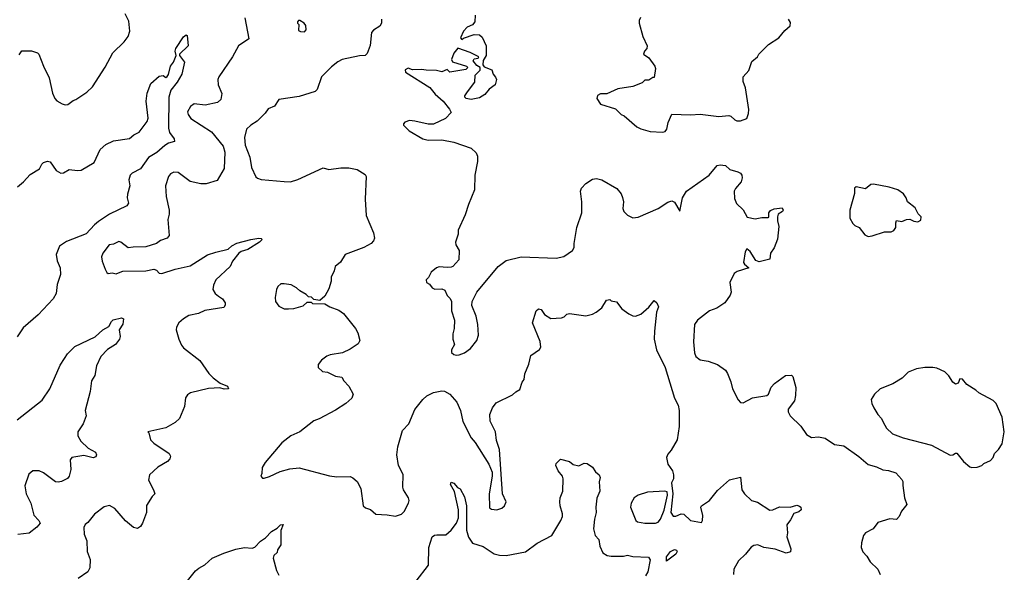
# Model space of a CAD drawing. Extents: x 2133461 to 2293071, y 753526 to 916327.
# Tile 13 of 256: x 2212968 to 2220287, y 773941 to 778050. Entities that reach past the tile are written whole.
import ezdxf

# ---------------------------------------------------------------- set-up
doc = ezdxf.new("R2010")
doc.units = 0

msp = doc.modelspace()

# ---------------------------------------------------------------- linework, layer by layer
at = {"layer": '0CON10XD'}
for points in [[(2212965, 777790), (2212985, 777817.5), (2213055, 777818.9), (2213100.8, 777805), (2213111.1, 777795), (2213144.3, 777705), (2213188.3, 777618.3), (2213213, 777503), (2213230, 777465), (2213245, 777447.5), (2213285, 777425.7), (2213305, 777417.5), (2213325, 777418.8), (2213365, 777450), (2213385, 777456.7), (2213468.3, 777511.7), (2213509.5, 777550.5), (2213602.7, 777697.3), (2213660, 777805), (2213745.5, 777884.5), (2213775.6, 777924.4), (2213785.8, 777965.8), (2213778.3, 778038.3), (2213752.7, 778092.7)], [(2214642.5, 778065), (2214671.2, 777908.8), (2214594, 777855), (2214548.8, 777775), (2214448.1, 777625), (2214441.4, 777605), (2214444.3, 777565), (2214470.5, 777500.5), (2214464.2, 777455.8), (2214437.5, 777435), (2214345.9, 777414.1), (2214265, 777424.2), (2214238, 777405), (2214215.8, 777365), (2214219.2, 777345), (2214240.8, 777315), (2214395, 777216.9), (2214479.6, 777109.6), (2214493.3, 777065), (2214487.3, 776942.7), (2214435, 776854.4), (2214355, 776829.4), (2214315, 776828.9), (2214235, 776846.9), (2214145, 776912.9), (2214114.2, 776915.8), (2214090, 776905), (2214074, 776885), (2214052.9, 776815), (2214056.9, 776735), (2214079.4, 776635), (2214080, 776605), (2214070, 776565), (2214080, 776445), (2214063.2, 776426.8), (2214015, 776408.6), (2213985, 776386.7), (2213905, 776361.9), (2213810.9, 776359.1), (2213775, 776352.5), (2213720, 776395), (2213705, 776400), (2213665, 776381.2), (2213634.2, 776375.8), (2213586.2, 776315), (2213576.4, 776286.4), (2213580.8, 776255), (2213604.2, 776194.2), (2213615, 776170), (2213625, 776162.5), (2213655, 776166.7), (2213685, 776161.2), (2213715, 776173.8), (2213735, 776180), (2213905, 776183.3), (2213965, 776196.2), (2213985, 776186.7), (2214004.1, 776164.1), (2214025, 776162.5), (2214125, 776194.4), (2214235, 776220.5), (2214365, 776301.5), (2214425, 776322.3), (2214517, 776343), (2214545, 776368.1), (2214582.7, 776387.3), (2214685, 776415.5), (2214745, 776425.6), (2214762.3, 776422.3), (2214770, 776415), (2214751.2, 776395), (2214665, 776342.2), (2214615, 776327.5), (2214598.1, 776315), (2214548.8, 776255), (2214532, 776215), (2214427.1, 776115), (2214408.6, 776075), (2214404.2, 776045), (2214420, 776015), (2214445.5, 775995.5), (2214474.5, 775974.5), (2214494.4, 775945), (2214495, 775927.5), (2214485, 775908.8), (2214345, 775888.8), (2214296.4, 775866.4), (2214225, 775851.2), (2214185, 775826.2), (2214151.2, 775795), (2214133.8, 775765), (2214131.2, 775745), (2214151.2, 775675), (2214170.3, 775630.3), (2214185, 775611.2), (2214307.5, 775515), (2214375, 775420), (2214406.4, 775386.4), (2214458.5, 775348.5), (2214512, 775325), (2214520, 775305), (2214486.8, 775303.2), (2214455, 775313.1), (2214371.7, 775308.3), (2214237.5, 775275), (2214215, 775260), (2214200.5, 775239.5), (2214193.3, 775175), (2214155.9, 775084.1), (2214124.1, 775055.9), (2214055, 775014.2), (2213965, 774996.2)], [(2215656.9, 778055), (2215656.6, 778025), (2215645, 778002.2), (2215598.3, 777971.7), (2215584.3, 777955), (2215572.7, 777857.3), (2215551.3, 777798.7), (2215537, 777783), (2215495, 777782), (2215365.6, 777754.4), (2215332.4, 777737.6), (2215285, 777700), (2215210.8, 777625), (2215178.8, 777531.2), (2215165, 777516.2), (2215045, 777478.6), (2214893.3, 777456.7), (2214861.7, 777408.3), (2214815, 777386.7), (2214793.7, 777356.3), (2214732.9, 777295), (2214685, 777265.4), (2214653.9, 777235), (2214638.8, 777175), (2214645, 777116.7), (2214678.6, 777028.6), (2214691.1, 776951.1), (2214722.7, 776882.7), (2214735, 776871.2), (2214762.9, 776862.9), (2214935, 776845.8), (2214980, 776845), (2215035, 776860.8), (2215225, 776948.8), (2215265, 776936.7), (2215355, 776949.2), (2215415, 776948.6), (2215475.6, 776935.6), (2215535, 776898.8), (2215543, 776883), (2215536.5, 776715), (2215543.7, 776595), (2215598.9, 776465), (2215606, 776425), (2215598.8, 776405), (2215580, 776385), (2215525, 776355.8), (2215387, 776303), (2215351.7, 776248.3), (2215313.9, 776216.1), (2215306.4, 776183.6), (2215283.3, 776135), (2215282.5, 776105), (2215265, 776050), (2215236.4, 775993.6), (2215198.3, 775961.7), (2215155, 775970), (2215137, 775987), (2215115, 775990), (2215097, 776007), (2215050, 776035), (2215025, 776057.5), (2214985, 776077.5), (2214935, 776086.7), (2214910, 776085), (2214887.5, 776065), (2214876.7, 776045), (2214866.7, 775985), (2214870, 775955), (2214895, 775920), (2214935, 775901.2), (2214965, 775900), (2215005, 775903.3), (2215075, 775922.5), (2215105, 775950), (2215135, 775950), (2215145, 775940), (2215235, 775937.5), (2215274.1, 775914.1), (2215339.5, 775889.5), (2215375, 775866.2), (2215464.3, 775754.3), (2215482.3, 775722.3), (2215495.5, 775665), (2215485, 775638.9), (2215425, 775601.2), (2215366.4, 775573.6), (2215275, 775558.8), (2215251.7, 775548.3), (2215212.3, 775517.7), (2215187.5, 775485), (2215187.5, 775465), (2215220, 775435), (2215255, 775428.8), (2215315, 775400), (2215363, 775393), (2215376.7, 775365), (2215414, 775325), (2215446.2, 775265), (2215436.7, 775235), (2215393.3, 775195), (2215315, 775146), (2215195, 775081.2), (2215153.9, 775066.1), (2215050, 774985), (2214984.5, 774955.5), (2214916.6, 774903.4), (2214791.7, 774758.3), (2214770.7, 774719.3), (2214767.5, 774675), (2214760, 774655), (2214771.7, 774641.7), (2214785, 774640), (2214825, 774652.5), (2214905, 774691.2), (2214975, 774710), (2215045, 774716.7), (2215272, 774658), (2215325, 774651.5), (2215425, 774653.3), (2215445, 774644.2), (2215475.5, 774615.5), (2215504, 774565), (2215520, 774435), (2215539.3, 774419.3), (2215575, 774407.5), (2215615, 774372.5), (2215699.2, 774369.2), (2215762.3, 774357.7), (2215805, 774374.2), (2215825, 774394), (2215859.1, 774455), (2215863.6, 774475), (2215859.2, 774495), (2215821.2, 774555), (2215815.5, 774575), (2215817.7, 774667.7), (2215783.6, 774735), (2215771.8, 774815), (2215778.2, 774875), (2215813.3, 774995), (2215861.1, 775045), (2215905, 775150.8), (2215964, 775225), (2215995, 775253.3), (2216042.7, 775277.3), (2216105, 775290), (2216125, 775287.1), (2216165, 775265.8), (2216218.1, 775205), (2216245, 775143.3), (2216262.1, 775062.1), (2216325, 774940.8), (2216353.3, 774905), (2216455.6, 774745), (2216479.5, 774685), (2216480, 774655), (2216457.8, 774525), (2216460.5, 774420.5), (2216475, 774410), (2216515.7, 774404.3), (2216552.7, 774417.3), (2216571.2, 774435), (2216584, 774465), (2216556.7, 774525), (2216533.5, 774855), (2216512.1, 774922.1), (2216505, 774986.2), (2216465.4, 775065), (2216463.6, 775115), (2216482.5, 775165), (2216509.8, 775200.2), (2216630.2, 775259.8), (2216655, 775284), (2216685, 775300), (2216704.1, 775355.9), (2216716.7, 775375), (2216723, 775417), (2216751.3, 775488.7), (2216767.9, 775552.1), (2216831.2, 775598.8), (2216842.2, 775615), (2216836.7, 775656.7), (2216779.2, 775795), (2216808, 775885), (2216825, 775901.2), (2216843.3, 775895), (2216868.8, 775858.8), (2216915, 775828.8), (2216995, 775832.5), (2217015, 775841.2), (2217035, 775860), (2217055, 775865.7), (2217175, 775849.2), (2217225, 775860), (2217254.1, 775875.9), (2217295, 775907.5), (2217330, 775965), (2217355, 775970), (2217365, 775960), (2217405, 775952.5), (2217445, 775900), (2217495, 775863.3), (2217525, 775847.5), (2217545, 775846.7), (2217585, 775860), (2217645, 775911.4), (2217685, 775961.2), (2217705, 775944.2), (2217716.7, 775915), (2217701.4, 775875), (2217685.4, 775734.6), (2217683.3, 775675), (2217701.2, 775595), (2217765.4, 775465), (2217835.9, 775235.9), (2217863, 775183), (2217871.1, 775145), (2217870.3, 775025), (2217854.7, 774925.3), (2217811.2, 774848.8), (2217785, 774820), (2217776, 774795), (2217785.8, 774745), (2217820, 774695), (2217828.8, 774665), (2217826.7, 774636.7), (2217813.8, 774605), (2217823.8, 774525), (2217807.3, 774385), (2217825, 774357.5), (2217845, 774357.1), (2217885, 774375.5), (2217905, 774374.3), (2217955, 774327.1), (2218035, 774310), (2218042.7, 774327.3), (2218045.8, 774364.2), (2218030.6, 774425), (2218035, 774435.8), (2218095.5, 774474.5), (2218155, 774550), (2218245, 774628.1), (2218325, 774647.5), (2218336, 774555), (2218355, 774523.8), (2218408.8, 774475), (2218451.2, 774461.2), (2218545, 774404), (2218565, 774406), (2218615, 774428.8), (2218694.3, 774424.3), (2218745, 774439.4), (2218765, 774432.5), (2218774.3, 774424.3), (2218775.7, 774405), (2218759.1, 774390.9), (2218722.6, 774377.4), (2218698.5, 774331.5), (2218670, 774295), (2218676, 774235), (2218671.4, 774205), (2218700, 774115), (2218696.4, 774093.6), (2218665, 774083.8), (2218582.3, 774112.3), (2218500, 774125), (2218453.9, 774143.9), (2218425, 774141.2), (2218405, 774126.7), (2218363.9, 774076.1), (2218310, 774025), (2218277.5, 773965), (2218273.8, 773925)], [(2215085, 777960), (2215097.5, 777975), (2215095, 778007.5), (2215082.5, 778025), (2215050, 778045), (2215040, 778045), (2215033.3, 778035), (2215033.8, 778023.8), (2215042.5, 778015), (2215040, 777970), (2215055, 777962.5), (2215085, 777960)], [(2216354.3, 778085), (2216350, 778035), (2216335, 778011.2), (2216295, 777993.8), (2216266, 777965), (2216244.3, 777915), (2216255, 777903.3), (2216267.7, 777912.3), (2216345, 777941.2), (2216385, 777938), (2216405, 777920), (2216435.5, 777855.5), (2216435.6, 777785), (2216413, 777747), (2216410, 777715), (2216420.5, 777700.5), (2216477, 777677), (2216486.2, 777645), (2216505, 777623.3), (2216512, 777605), (2216501.2, 777565), (2216457.5, 777532.5), (2216426, 777495), (2216385, 777470), (2216325, 777456.2), (2216287.5, 777465), (2216276.7, 777475), (2216276.7, 777485), (2216296, 777514), (2216350, 777585), (2216353, 777637), (2216390, 777675), (2216390, 777695), (2216365, 777710), (2216340, 777745), (2216345, 777760), (2216377, 777763), (2216380, 777775), (2216315.9, 777805.9), (2216225, 777838.8), (2216195, 777800.8), (2216178, 777755), (2216185, 777736.7), (2216290, 777705), (2216300, 777695), (2216285, 777680), (2216165, 777660), (2216145, 777680), (2216105, 777663.3), (2216065, 777672), (2215990, 777675), (2215955, 777680), (2215887, 777677), (2215855, 777690), (2215833, 777677), (2215835, 777660), (2216015.9, 777545.9), (2216056.1, 777496.1), (2216116.2, 777445), (2216163.3, 777385), (2216175, 777360), (2216134, 777316), (2216045, 777273.3), (2216005, 777272.5), (2215906.4, 777296.4), (2215865, 777300), (2215831.7, 777288.3), (2215820, 777275), (2215820, 777265), (2215863.9, 777223.9), (2215965, 777163.3), (2216005, 777153.3), (2216105, 777156.7), (2216195, 777140), (2216323.9, 777093.9), (2216360.7, 777060.7), (2216370, 777035), (2216370, 776995), (2216350, 776895), (2216348.8, 776785), (2216302.9, 776675), (2216280.5, 776599.5)], [(2217583.6, 778066.4), (2217572.5, 778045), (2217572.5, 778025), (2217598.8, 777925), (2217631.2, 777855), (2217628.8, 777835), (2217611.2, 777815), (2217603.8, 777795), (2217645, 777767.5), (2217690, 777705), (2217693.6, 777686.4), (2217685, 777620), (2217675, 777620), (2217645, 777600), (2217615, 777600), (2217595, 777580), (2217525, 777552.5), (2217413, 777537), (2217331.7, 777498.3), (2217285, 777500), (2217263.6, 777486.4), (2217257.5, 777465), (2217285, 777422.5), (2217397, 777387), (2217440, 777345), (2217460, 777335), (2217555, 777252.5), (2217585, 777237.5), (2217655, 777220), (2217745, 777213.3)], [(2217745, 777213.3), (2217765, 777220), (2217778, 777235), (2217789.4, 777285), (2217815, 777347.5), (2217955, 777342), (2218025, 777347.1), (2218165, 777330.9), (2218238.3, 777338.3), (2218255, 777334), (2218283.3, 777305), (2218298.3, 777298.3), (2218325, 777298.8), (2218372.5, 777315), (2218386.1, 777353.9), (2218388.3, 777381.7), (2218363.2, 777543.2), (2218345, 777590), (2218346.7, 777625), (2218387.7, 777672.3), (2218410.5, 777739.5), (2218452.5, 777775), (2218463.3, 777795), (2218533.3, 777865), (2218610, 777915), (2218655, 777970), (2218693.8, 778005), (2218698.3, 778028.3), (2218683.3, 778055)], [(2212951.7, 776808.3), (2212996.3, 776843.7), (2213045, 776898.8), (2213115, 776940), (2213132, 776975), (2213145, 776987.5), (2213175, 776998), (2213195, 776994), (2213238.8, 776928.8), (2213275, 776910), (2213295, 776911.2), (2213335, 776936.7), (2213398.3, 776928.3), (2213425, 776931.4), (2213520.6, 776989.4), (2213567.1, 777085), (2213608.1, 777121.9), (2213665, 777150), (2213785, 777168), (2213815.6, 777194.4), (2213855.8, 777215), (2213915, 777292.5), (2213922.5, 777317.5), (2213908.9, 777445), (2213916.9, 777505), (2213943.1, 777575), (2214005, 777630.6), (2214034.2, 777634.2), (2214055, 777620), (2214065, 777626.7), (2214075, 777642.5), (2214088.1, 777705), (2214110.8, 777735), (2214131.2, 777785), (2214124.4, 777815), (2214128.6, 777835), (2214185, 777922), (2214205, 777938.8), (2214213.6, 777933.6), (2214221.2, 777855), (2214156.7, 777795), (2214156.7, 777785), (2214192.5, 777735), (2214173.8, 777645), (2214138.5, 777585), (2214090.5, 777525), (2214076.2, 777475), (2214073.4, 777243.4), (2214081.7, 777211.7), (2214116.9, 777165), (2214119.2, 777145), (2214075, 777131.5), (2214046.7, 777115)], [(2214046.7, 777115), (2213986.6, 777063.4), (2213924.8, 777025.2), (2213865, 776940.6), (2213805, 776908.9), (2213790, 776895), (2213778.8, 776858.8), (2213786.2, 776815), (2213768.3, 776751.7), (2213768, 776725), (2213778, 776685), (2213765, 776666.7), (2213635, 776603.3), (2213555, 776549.1), (2213523.6, 776525), (2213461.2, 776458.8), (2213315, 776400.5), (2213265, 776366.7), (2213239.4, 776305), (2213247.4, 776257.4), (2213269.4, 776205), (2213271.4, 776155), (2213247.8, 776082.2), (2213238.2, 776015), (2213215.8, 775974.2), (2213104.6, 775855), (2212995, 775758.2), (2212948.5, 775691.5)], [(2216280.5, 776599.5), (2216228, 776485), (2216228.1, 776455), (2216207.1, 776395), (2216209.2, 776375), (2216234.2, 776335), (2216233.3, 776265), (2216186.7, 776215), (2216175, 776210), (2216145, 776206.7), (2216086.4, 776213.6), (2216065, 776206.2), (2216026.1, 776173.9), (2216007, 776133), (2215990, 776115), (2215992.5, 776095), (2216013, 776083), (2216035, 776057.5), (2216055, 776047.5), (2216105, 776050), (2216129.3, 776039.3), (2216145, 776000), (2216165, 775980), (2216177, 775957), (2216177.5, 775885), (2216200, 775815), (2216196.7, 775755), (2216187.5, 775715), (2216187.5, 775675), (2216200, 775635), (2216177.5, 775595), (2216177.5, 775575), (2216195, 775560), (2216215, 775556.7), (2216235, 775557.5), (2216275, 775573.3), (2216320, 775605), (2216366.1, 775663.9), (2216377.5, 775705), (2216373, 775783), (2216361.2, 775845), (2216328.8, 775925), (2216332, 775955), (2216365.7, 776024.3), (2216523.8, 776215), (2216585, 776259.2), (2216695, 776287.1), (2216955, 776275.8), (2217011.7, 776288.3), (2217076, 776335), (2217089.2, 776355), (2217088.6, 776385), (2217108.5, 776505), (2217146.7, 776615), (2217147.5, 776695), (2217136.5, 776775), (2217145, 776796.5), (2217175, 776832.3), (2217225, 776865.5), (2217255, 776870), (2217295, 776860), (2217406.2, 776795), (2217440, 776755), (2217448.8, 776728.8), (2217456, 776695), (2217452, 776645), (2217458.8, 776625), (2217485, 776597.5), (2217525, 776577.5), (2217565, 776582), (2217715, 776647.1), (2217785.6, 776694.4), (2217815, 776704.2), (2217835, 776692.5), (2217875, 776626.7), (2217894.3, 776725.7), (2217925, 776774.4), (2218094, 776895), (2218153.3, 776965), (2218175, 776970), (2218215, 776966.2), (2218247.5, 776935), (2218305, 776918.8), (2218325, 776908.8), (2218335.8, 776895), (2218339.2, 776875), (2218332, 776845), (2218288, 776795), (2218279.2, 776775), (2218281.2, 776721.2), (2218295, 776683.3), (2218346.4, 776636.4), (2218375, 776582.5), (2218435, 776570), (2218485, 776580), (2218531.7, 776578.3), (2218537.5, 776582.5), (2218536.2, 776615), (2218549.5, 776630.5), (2218575.8, 776644.2), (2218635, 776650), (2218642.5, 776635), (2218637, 776623), (2218607, 776603), (2218600, 776585), (2218600, 776555), (2218611.7, 776511.7), (2218600.6, 776419.4), (2218575, 776353.8), (2218550, 776315), (2218545, 776270), (2218465, 776250), (2218439.3, 776259.3), (2218397.2, 776327.2), (2218372.9, 776347.1), (2218361.5, 776325), (2218349.2, 776245), (2218355, 776231.2), (2218387.5, 776205), (2218301.9, 776178.1), (2218277.7, 776162.3), (2218246.7, 776095), (2218256.4, 776023.6), (2218248.3, 776001.7), (2218210, 775945), (2218148.8, 775905), (2218095, 775884), (2218005, 775816.2), (2217985, 775783.3), (2217975.3, 775655), (2217983.6, 775573.6), (2217995, 775546.7), (2218025, 775520), (2218085, 775512), (2218155, 775486), (2218213.2, 775443.2), (2218229.1, 775419.1), (2218255, 775357.5), (2218267.5, 775305), (2218307.5, 775222.5), (2218325, 775203.8), (2218345, 775201.2), (2218415, 775237.5), (2218522.5, 775255), (2218533.8, 775265), (2218555, 775316.7), (2218578.8, 775345), (2218660, 775405), (2218705, 775407.5), (2218716, 775396), (2218738, 775315), (2218735.8, 775255), (2218727.5, 775215), (2218681.2, 775155), (2218680, 775135), (2218696.2, 775105), (2218775, 775026.7), (2218815.8, 774965.8), (2218854.3, 774944.3), (2218905, 774947.5), (2218955, 774939.2), (2219025, 774890.8), (2219095, 774882.5), (2219205, 774802.9), (2219275, 774742), (2219337.5, 774725), (2219383, 774703), (2219426.8, 774696.8), (2219479.7, 774679.7), (2219525, 774630), (2219532.5, 774615), (2219533, 774587), (2219543.6, 774493.6), (2219562.5, 774445), (2219523.3, 774395), (2219506.2, 774355), (2219485, 774333.3), (2219435, 774338.8), (2219347.7, 774312.3), (2219311.2, 774265), (2219253.8, 774235), (2219241.2, 774215), (2219225, 774160), (2219222.5, 774125), (2219235, 774093.3), (2219265, 774060), (2219288.8, 774018.8), (2219346, 773965), (2219363.4, 773923.4)], [(2219275, 776437.5), (2219305, 776443.3), (2219397, 776473), (2219445, 776472.5), (2219465, 776482.5), (2219480, 776505), (2219479.3, 776540.7), (2219485, 776557.5), (2219525, 776550), (2219560, 776565), (2219585, 776567.5), (2219613, 776553), (2219645, 776547.5), (2219665, 776560), (2219667.5, 776585), (2219646.4, 776606.4), (2219625, 776650), (2219567.5, 776695), (2219556.7, 776725), (2219536.7, 776755), (2219495, 776786.2), (2219430, 776805), (2219315, 776826.2), (2219294.1, 776825.9), (2219255, 776793.3), (2219185, 776807.5), (2219173, 776797), (2219173, 776757), (2219138, 776635), (2219138.8, 776575), (2219160, 776535), (2219175, 776520), (2219207.5, 776505), (2219250.7, 776450.7), (2219275, 776437.5)], [(2212949.2, 775075), (2213135, 775220.4), (2213192.4, 775305), (2213268.3, 775481.7), (2213301.2, 775531.2), (2213322.7, 775565), (2213379.1, 775620.9), (2213529.1, 775690.9), (2213585, 775744.4), (2213630.9, 775769.1), (2213649.4, 775805), (2213662.9, 775817.1), (2213725, 775834), (2213740, 775825), (2213733.9, 775786.1), (2213707, 775743), (2213716.2, 775695), (2213710, 775675), (2213681.2, 775635), (2213621.7, 775598.3), (2213570.8, 775545), (2213540, 775475), (2213526.7, 775403.3), (2213502.5, 775365), (2213493.1, 775285), (2213455.7, 775145), (2213462, 775105), (2213440, 775045), (2213400, 774985), (2213400, 774955), (2213422.9, 774915), (2213477.5, 774865), (2213532.5, 774835), (2213540, 774815), (2213535, 774798.8), (2213515, 774793.3), (2213445, 774808.6), (2213356.4, 774793.6), (2213343.9, 774776.1), (2213347.1, 774705), (2213336.2, 774655), (2213322.3, 774637.7), (2213280, 774615), (2213255, 774610), (2213235, 774614.2), (2213145, 774680), (2213112.5, 774695), (2213065, 774695.8), (2213035, 774671.2), (2213005.8, 774585), (2213017.1, 774525), (2213050.8, 774455), (2213072.5, 774365), (2213110.8, 774325), (2213119.2, 774305), (2213095, 774277.5), (2213038, 774232), (2212955, 774222.5)], [(2220045, 774720), (2220085, 774722.5), (2220120, 774735), (2220135, 774750), (2220185, 774773.3), (2220203.3, 774795), (2220213.3, 774825), (2220243.3, 774855), (2220270, 774895), (2220286.7, 774985), (2220270, 775095), (2220226.7, 775195), (2220205, 775219.4), (2220096.7, 775275), (2220075.8, 775295.8), (2220008.3, 775338.3), (2219975, 775376.2), (2219955, 775380), (2219942.5, 775347.5), (2219925, 775340), (2219905, 775356), (2219875, 775402), (2219845, 775431.2), (2219785, 775459.2), (2219755.9, 775464.1), (2219695, 775464.2), (2219635, 775454), (2219571.7, 775428.3), (2219526.7, 775385), (2219457, 775343), (2219363.9, 775306.1), (2219322.5, 775265), (2219297.5, 775225), (2219302.5, 775195), (2219316.7, 775165), (2219346.7, 775115), (2219373.8, 775085), (2219387.1, 775057.1), (2219412.1, 775012.1), (2219455, 774971.4), (2219535, 774940), (2219745, 774886.7), (2219885, 774812), (2219905, 774813.3), (2219925, 774827.5), (2219935, 774827.5), (2219983.3, 774765), (2220030, 774725), (2220045, 774720)], [(2213965, 774996.2), (2213920, 774985), (2213927.5, 774977.5), (2213941.2, 774925), (2213965, 774901.2), (2214080, 774825), (2214090, 774805), (2214083.3, 774785), (2214066.7, 774765), (2213995, 774722.5), (2213932, 774665), (2213926.2, 774625), (2213963.3, 774555), (2213972.5, 774525), (2213953.3, 774505), (2213911.2, 774438.8), (2213910, 774385), (2213880, 774305), (2213865, 774282.5), (2213845, 774267.5), (2213815, 774273.8), (2213755, 774323.8), (2213675, 774416), (2213635, 774437.5), (2213595, 774428), (2213525, 774372), (2213475, 774311.2), (2213454.4, 774295.6), (2213445.7, 774274.3), (2213447.1, 774225), (2213466.7, 774175), (2213469.5, 774095), (2213491.4, 774035), (2213489.4, 773975), (2213474.5, 773945.5), (2213402.5, 773895)], [(2215915, 773874.2), (2216005.8, 773995), (2216008.8, 774125), (2216033.3, 774205), (2216052.3, 774217.7), (2216069.3, 774220.7), (2216135, 774218.8), (2216175, 774254.2), (2216214.4, 774305), (2216229.4, 774345), (2216230, 774405), (2216200.5, 774540.5), (2216170, 774595), (2216175, 774610), (2216195, 774602.5), (2216222, 774572), (2216241.7, 774561.7), (2216275, 774502.5), (2216289.2, 774435), (2216288.5, 774255), (2216305, 774201.2), (2216335, 774157.1), (2216412.9, 774132.9), (2216495, 774077.1), (2216535, 774067.5), (2216585, 774065.8), (2216726.8, 774093.2), (2216813.4, 774156.6), (2216922.5, 774215), (2216990.9, 774325), (2217002.9, 774355), (2217002.9, 774375), (2216984.7, 774434.7), (2216983.8, 774465), (2216986.4, 774495), (2217004.4, 774545), (2217007, 774637), (2217004, 774655), (2216971.2, 774695), (2216952.5, 774735), (2216955, 774750), (2216988.3, 774781.7), (2217055, 774763.8), (2217083.2, 774743.2), (2217125, 774732.5), (2217165, 774751.2), (2217185, 774750.8), (2217225, 774721.5), (2217248.6, 774688.6), (2217275.5, 774665), (2217283.1, 774645), (2217275.8, 774614.2), (2217280, 774545), (2217256.9, 774493.1), (2217249.4, 774425), (2217253.3, 774385), (2217239.5, 774335), (2217233.5, 774265), (2217244.4, 774215), (2217272.5, 774185), (2217280.8, 774135), (2217303.8, 774085), (2217335, 774066.2), (2217365, 774060), (2217455, 774061.2), (2217485, 774068), (2217525, 774059.2), (2217642.8, 774052.8), (2217654.5, 774034.5), (2217637.4, 773945), (2217618.7, 773915)], [(2217615.8, 774305.8), (2217695, 774307.1), (2217715, 774314.2), (2217730.5, 774335), (2217758.2, 774401.8), (2217782.5, 774515), (2217780, 774540), (2217764, 774544), (2217635, 774536.7), (2217565, 774514.4), (2217535.8, 774495), (2217514.3, 774455), (2217509.2, 774425), (2217546.7, 774325), (2217560, 774315), (2217615.8, 774305.8)], [(2214195, 773853.8), (2214275, 773951.4), (2214299.1, 773970.9), (2214345, 773996.2), (2214400, 774045), (2214485, 774084), (2214575, 774112), (2214640, 774125), (2214695, 774120.8), (2214715, 774128), (2214757, 774173), (2214795, 774196), (2214838.8, 774245), (2214881.9, 774268.1), (2214907.5, 774295), (2214927, 774297), (2214908.3, 774251.7), (2214908, 774145), (2214885, 774107.5), (2214881.2, 774088.8), (2214856.7, 774065), (2214852, 774045), (2214876.4, 773955), (2214895, 773919.2)], [(2217775, 774023.8), (2217775, 774055.6), (2217804.3, 774095), (2217835, 774109.4), (2217850, 774105), (2217854, 774095), (2217845, 774076.2), (2217775, 774023.8)]]:
    msp.add_lwpolyline(points, dxfattribs=at)

doc.saveas('drawing.dxf')
